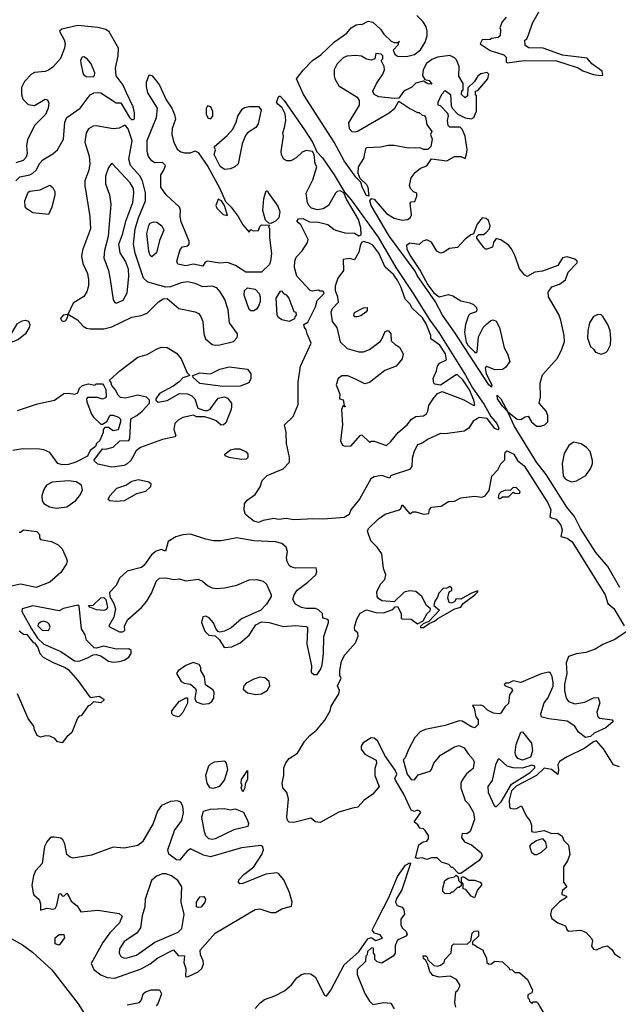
# Model space of a CAD drawing. Extents: x 2293830 to 2387798, y 66850 to 233222.
# Tile 93 of 192: x 2306559 to 2310436, y 197104 to 203479. Entities that reach past the tile are written whole.
import ezdxf

# ---------------------------------------------------------------- set-up
doc = ezdxf.new("R2010")
doc.units = 0

msp = doc.modelspace()

# ---------------------------------------------------------------- linework, layer by layer
at = {"layer": '0CON05XD'}
for points in [[(2310321.7, 203118.3), (2310335, 203120), (2310330, 203145), (2310263.6, 203193.6), (2310235, 203230), (2310075, 203248), (2309950, 203295), (2309857, 203297), (2309831.7, 203311.7), (2309830, 203345), (2309842.5, 203355), (2309855, 203380), (2309880, 203455), (2309930, 203545)], [(2309275, 201683.8), (2309335, 201698.8), (2309365, 201691.2), (2309415, 201657.5), (2309473.6, 201646.4), (2309497.5, 201635), (2309516.7, 201615), (2309520, 201595), (2309515, 201587.5), (2309476.4, 201573.6), (2309466.4, 201563.6), (2309446.7, 201505), (2309438.8, 201455), (2309451.4, 201391.4), (2309461.9, 201371.9), (2309505, 201327.5), (2309515, 201322.5), (2309521.7, 201328.3), (2309531.2, 201425), (2309561.2, 201485), (2309582.3, 201507.7), (2309609.3, 201530.7), (2309626.1, 201536.1), (2309645, 201527.5), (2309666.7, 201485), (2309696.2, 201355), (2309717.5, 201315), (2309732.5, 201265), (2309705, 201227.5), (2309686, 201214), (2309635, 201212), (2309585, 201233.3), (2309572.5, 201225), (2309580, 201185), (2309615.7, 201115), (2309615, 201100), (2309596.7, 201115), (2309375.7, 201455.7), (2309296.4, 201566.4), (2309250.9, 201650.9), (2309133, 201823), (2309120.5, 201850.5), (2308954.2, 202074.2), (2308836, 202275), (2308826.7, 202305), (2308838.3, 202321.7), (2308855, 202317.5), (2308935, 202223.3), (2308984.1, 202194.1), (2309035, 202180), (2309070, 202185), (2309087.5, 202195), (2309097.5, 202215), (2309088.3, 202291.7), (2309095, 202300), (2309118.3, 202301.7), (2309130, 202335), (2309130, 202355), (2309110, 202365), (2309090, 202385), (2309083.3, 202405), (2309093.3, 202455), (2309120.5, 202489.5), (2309155, 202516.7), (2309195, 202533.3), (2309225, 202576.7), (2309326.1, 202563.9), (2309375, 202593.3), (2309415, 202593.3), (2309445, 202580), (2309453, 202607), (2309457.5, 202635), (2309443.3, 202725), (2309425, 202770), (2309411.7, 202781.7), (2309345, 202782.5), (2309333.6, 202793.6), (2309330, 202825), (2309336.7, 202856.7), (2309331.7, 202871.7), (2309285, 202920), (2309270, 202925), (2309270, 202945), (2309293, 202997), (2309315, 203020), (2309350, 202995), (2309353, 202923), (2309360, 202905), (2309397, 202867), (2309445, 202842.5), (2309485, 202837.5), (2309500, 202845), (2309516.4, 202886.4), (2309517.5, 202985), (2309510, 202995), (2309510, 203015), (2309525, 203020), (2309590, 203095), (2309597.5, 203125), (2309587, 203137), (2309545, 203127.5), (2309527, 203113), (2309503, 203077), (2309461.7, 203038.3), (2309460, 202985), (2309443, 202973), (2309420, 202995), (2309423, 203017), (2309430, 203025), (2309430, 203065), (2309403, 203113), (2309406.1, 203176.1), (2309388.3, 203218.3), (2309375, 203232.5), (2309345, 203246.7), (2309265, 203236), (2309228.8, 203221.2), (2309193.3, 203195), (2309171.2, 203155), (2309168.3, 203118.3), (2309181.7, 203091.7), (2309210, 203085), (2309228.3, 203061.7), (2309203, 203063), (2309175, 203080), (2309125, 203066.7), (2309098, 203042), (2309047.5, 203015), (2309015, 202970), (2308985, 202967.5), (2308885, 202978.8), (2308854.1, 202994.1), (2308846.2, 203015), (2308868.8, 203065), (2308911.2, 203125), (2308921.2, 203155), (2308920, 203175), (2308900, 203215), (2308910, 203225), (2308910, 203245), (2308900, 203255), (2308865, 203260), (2308860, 203225), (2308835, 203217.5), (2308805, 203222.5), (2308771.7, 203241.7), (2308735, 203247.5), (2308677, 203243), (2308655, 203232.5), (2308615, 203192.5), (2308596.7, 203155), (2308596.7, 203115), (2308600, 203095), (2308625, 203050), (2308745, 202977.5), (2308757.5, 202955), (2308757.5, 202925), (2308688.3, 202811.7), (2308692.5, 202775), (2308710, 202755), (2308735, 202752.5), (2308751.7, 202758.3), (2308952.5, 202875), (2308987.5, 202905), (2309015, 202950), (2309085, 202903.3), (2309135, 202877.5), (2309147, 202877), (2309165, 202860), (2309178.3, 202858.3), (2309187, 202847), (2309195, 202800), (2309227.5, 202755), (2309220, 202735), (2309230, 202705), (2309221.7, 202658.3), (2309201.7, 202638.3), (2309175, 202637.5), (2309156.4, 202646.4), (2309125, 202650), (2309076.4, 202646.4), (2308985, 202663.3), (2308945, 202663.8), (2308895, 202653.8), (2308805, 202650), (2308798.3, 202641.7), (2308785, 202580), (2308751.2, 202525), (2308748.8, 202485), (2308762.5, 202452.5), (2308805, 202412.5), (2308813.3, 202395), (2308820, 202335), (2308805, 202340), (2308776.7, 202395), (2308767.5, 202427.5), (2308735, 202460), (2308660.6, 202565), (2308595.4, 202685.4), (2308396.9, 202995), (2308351.4, 203095), (2308395, 203151.2), (2308456, 203215), (2308509.1, 203250.9), (2308598.8, 203335), (2308677.7, 203392.3), (2308706.7, 203425), (2308737.5, 203445), (2308765, 203448.8), (2308775, 203446.7), (2308815, 203470), (2308845, 203462.5), (2308895, 203417.5), (2308916.7, 203385), (2308965, 203340), (2308985, 203330), (2309010, 203330), (2309018.3, 203338.3), (2309010, 203330), (2309010, 203315), (2308978.3, 203281.7), (2308987.5, 203255), (2309005, 203243.3), (2309065, 203240), (2309115, 203253.8), (2309155.7, 203284.3), (2309185, 203332.5), (2309198, 203375), (2309198.8, 203405), (2309191.7, 203431.7), (2309172.5, 203465), (2309130, 203505)], [(2309710, 203495), (2309682.5, 203465), (2309667.5, 203425), (2309672.5, 203415), (2309670, 203375), (2309657, 203363), (2309615, 203357.5), (2309605, 203350), (2309555, 203347.5), (2309541.7, 203321.7), (2309605, 203280), (2309695, 203250), (2309710, 203235), (2309710, 203205), (2309715, 203200), (2309825, 203213.3), (2310035, 203211.2), (2310175, 203166.7), (2310205, 203146.7), (2310275, 203123.3), (2310321.7, 203118.3)], [(2306533.7, 202436.3), (2306559.5, 202460.5), (2306625, 202474.3), (2306645, 202484), (2306666.2, 202505), (2306689.5, 202550.5), (2306708.6, 202571.4), (2306775, 202609.4), (2306805, 202636.9), (2306843.6, 202705), (2306851.5, 202815), (2306865.6, 202845), (2306951.4, 202905), (2307015, 202991.9), (2307040, 203005), (2307065, 203008.1), (2307085, 203004.3), (2307185, 202941.2), (2307215, 202940), (2307270, 202845), (2307283, 202833), (2307295, 202832.5), (2307302.5, 202837.5), (2307303.8, 202875), (2307293.8, 202915), (2307251.2, 203005), (2307230, 203055), (2307183.5, 203115), (2307180, 203165), (2307197.5, 203245), (2307200, 203295), (2307139.7, 203399.7), (2307116.7, 203415), (2307065, 203427.5), (2306935, 203440.6), (2306832, 203418), (2306817.5, 203405), (2306847.9, 203347.9), (2306854, 203325), (2306849.2, 203295), (2306823.2, 203226.8), (2306775, 203171.2), (2306745, 203151.2), (2306725, 203144), (2306655, 203137.5), (2306635, 203126.2), (2306590.9, 203079.1), (2306570.3, 203039.7), (2306570, 202995), (2306580, 202965), (2306615, 202930), (2306655, 202923.8), (2306725, 202963.3), (2306739.5, 202959.5), (2306747.7, 202937.7), (2306744, 202905), (2306726.2, 202865), (2306655, 202793.8), (2306609.7, 202700.3), (2306603.3, 202665), (2306608.3, 202611.7), (2306600.7, 202589.3), (2306582.3, 202567.7), (2306535, 202550.8)], [(2307035, 203109.2), (2307043, 203117), (2307045.6, 203135), (2307022.3, 203192.3), (2306996.2, 203226.2), (2306975, 203237.1), (2306963.6, 203236.4), (2306953.6, 203216.4), (2306954.4, 203195), (2306970.8, 203125), (2306989.7, 203109.7), (2307035, 203109.2)], [(2308023, 201843), (2307956.1, 201886.1), (2307905, 201906.7), (2307855, 201901.2), (2307773.9, 201916.1), (2307760.8, 201909.2), (2307745, 201883.8), (2307685, 201896.2), (2307635, 201884.3), (2307582.5, 201895), (2307577.5, 201915), (2307598.3, 201991.7), (2307613, 202007), (2307647.5, 202015), (2307656.7, 202025), (2307656.7, 202045), (2307605, 202170), (2307598.8, 202205), (2307601.2, 202245), (2307593.8, 202265), (2307508.8, 202345), (2307474, 202395), (2307473.8, 202475), (2307493.3, 202505), (2307502.5, 202535), (2307485, 202553.3), (2307435, 202551.2), (2307415, 202563.8), (2307393, 202593), (2307384.4, 202624.4), (2307384.6, 202695.4), (2307444.2, 202845), (2307452, 202905), (2307389.4, 203005), (2307380.6, 203045), (2307381.4, 203075), (2307398.3, 203121.7), (2307415, 203117.5), (2307439.7, 203089.7), (2307465, 203053.8), (2307508.8, 202958.8), (2307545, 202906.7), (2307561.2, 202865), (2307567.5, 202835), (2307546, 202775), (2307544, 202735), (2307557.5, 202685), (2307579.5, 202639.5), (2307602.3, 202622.3), (2307625.8, 202615.8), (2307665, 202615.8), (2307695, 202630), (2307715, 202618.8), (2307778.5, 202528.5), (2307855.5, 202385.5), (2307891.2, 202301.2), (2307928.8, 202265), (2307974, 202205), (2308005, 202150), (2308045, 202102.5), (2308055, 202120), (2308071.2, 202111.2), (2308106.1, 202113.9), (2308115, 202140), (2308125, 202150), (2308177.5, 202147.5), (2308170, 202135), (2308176.7, 202126.7), (2308176.4, 202066.4), (2308190, 201965), (2308183.3, 201915), (2308176.2, 201893.8), (2308125, 201843.3), (2308023, 201843)], [(2308105, 200223.8), (2308075, 200232.5), (2308021.2, 200275), (2308012.3, 200302.3), (2308014, 200345), (2308032.7, 200367.3), (2308085, 200403.8), (2308116, 200455), (2308130, 200495), (2308161.7, 200528.3), (2308265, 200571.2), (2308306.7, 200615), (2308306.7, 200645), (2308286, 200735), (2308284.4, 200805), (2308274.2, 200855), (2308330.5, 200909.5), (2308363.2, 200986.8), (2308361.7, 201131.7), (2308377.5, 201235), (2308446.7, 201385), (2308420, 201445), (2308415, 201470), (2308403.3, 201485), (2308400, 201505), (2308425, 201520), (2308475, 201620), (2308485, 201660), (2308530, 201705), (2308525, 201720), (2308505, 201720), (2308495, 201727.5), (2308455, 201720), (2308440, 201725), (2308355, 201817.5), (2308338.8, 201875), (2308340, 201915), (2308349.3, 201940.7), (2308388.3, 201981.7), (2308422.5, 202035), (2308426.7, 202055), (2308380, 202150), (2308353, 202173), (2308365, 202190), (2308391.7, 202191.7), (2308435, 202170), (2308495, 202167.5), (2308555, 202152.5), (2308595, 202120), (2308613, 202113), (2308665, 202098.8), (2308726.4, 202096.4), (2308755, 202080), (2308770, 202085), (2308768.3, 202131.7), (2308752.9, 202185), (2308675, 202317.5), (2308658.3, 202358.3), (2308635, 202370), (2308615, 202366.7), (2308604.1, 202355.9), (2308558.8, 202275), (2308525, 202253.3), (2308487, 202247), (2308449.3, 202259.3), (2308433.6, 202273.6), (2308423.6, 202293.6), (2308413.3, 202355), (2308457.7, 202442.3), (2308482.5, 202525), (2308473.3, 202545), (2308466.4, 202606.4), (2308456.1, 202626.1), (2308415, 202632.5), (2308389.3, 202620.7), (2308350, 202585), (2308315.8, 202564.2), (2308290, 202565), (2308270, 202575), (2308254.2, 202604.2), (2308252, 202625), (2308266.7, 202725), (2308263.3, 202745), (2308275, 202780), (2308282.5, 202825), (2308278.3, 202868.3), (2308258.8, 202908.8), (2308230.7, 202930.7), (2308222.5, 202945), (2308237, 202983), (2308245, 202983.3), (2308272.5, 202955), (2308403.8, 202765), (2308454.4, 202685), (2308483.9, 202623.9), (2308519.2, 202585), (2308595.8, 202475), (2308661.7, 202361.7), (2308705, 202313.3), (2308880, 202070), (2308996, 201875), (2309102.5, 201712.5), (2309214.3, 201534.3), (2309273.2, 201453.2), (2309446.4, 201176.4), (2309491.2, 201095), (2309567.6, 200987.6), (2309610, 200910), (2309648, 200865), (2309662, 200835), (2309655, 200824), (2309635, 200832.9), (2309585.8, 200895.8), (2309535, 200902.5), (2309495, 200880), (2309466.7, 200835), (2309437.5, 200815), (2309315, 200798), (2309285, 200800), (2309205, 200763.8), (2309165, 200736.2), (2309135, 200726.7), (2309113.8, 200685), (2309101.7, 200638.3), (2309098.8, 200585), (2309083.6, 200566.4), (2308977.5, 200532.5), (2308963.3, 200525), (2308955, 200510), (2308905, 200528), (2308855, 200518), (2308832.9, 200507.1), (2308758.8, 200375), (2308703.3, 200305), (2308692.5, 200275), (2308660, 200255), (2308525, 200244), (2308465, 200247.5), (2308335, 200241.2), (2308285, 200250), (2308235, 200243.3), (2308205, 200250), (2308135, 200236.7), (2308105, 200223.8)], [(2307795, 202837.5), (2307810, 202855), (2307810, 202885), (2307797.5, 202915), (2307775, 202920), (2307767, 202903), (2307767.5, 202865), (2307780.7, 202840.7), (2307795, 202837.5)], [(2307885, 202508), (2307858.3, 202528.3), (2307819.2, 202605), (2307827.1, 202635), (2307818, 202655), (2307902.2, 202727.8), (2307939.4, 202770.6), (2307960.8, 202815), (2307970.8, 202855), (2308000.3, 202899.7), (2308015, 202910), (2308045, 202916), (2308105.9, 202915.9), (2308123.3, 202895), (2308102.5, 202805), (2308089.3, 202780.7), (2308033.9, 202746.1), (2308021.7, 202728.3), (2308000, 202675), (2307973.3, 202545), (2307952.5, 202525), (2307925, 202514), (2307885, 202508)], [(2307825, 201370.8), (2307855, 201374.2), (2307943.3, 201395), (2307968.3, 201421.7), (2307970, 201435), (2307968.8, 201445), (2307918.9, 201515), (2307910.2, 201600.2), (2307887.1, 201667.1), (2307857.3, 201717.3), (2307835, 201741.8), (2307806.7, 201753.3), (2307745, 201748.1), (2307695, 201770), (2307645, 201780.6), (2307605, 201775.6), (2307535, 201750), (2307505, 201746), (2307388.3, 201778.3), (2307360, 201805), (2307306.6, 201966.6), (2307297.1, 202025), (2307306.8, 202125), (2307328.2, 202195), (2307373.8, 202305), (2307373, 202357), (2307355.5, 202435), (2307337.2, 202467.2), (2307277.3, 202535), (2307265.4, 202575), (2307286.7, 202695), (2307262.3, 202772.3), (2307245, 202792.5), (2307235, 202793.3), (2307203.5, 202776.5), (2307165, 202771.8), (2307055, 202791.4), (2307035, 202790), (2307005, 202771.2), (2306989.2, 202745), (2306981.4, 202685), (2307008.6, 202595), (2307014.4, 202545), (2307006.7, 202505), (2306980.6, 202435), (2306980.6, 202405), (2307014.2, 202205), (2307018.1, 202125), (2306965.9, 201985.9), (2306959.4, 201945), (2306969.1, 201899.1), (2306998.6, 201835), (2307005.7, 201795), (2307004, 201755), (2306993.9, 201716.1), (2306975, 201687.5), (2306905.8, 201644.2), (2306870, 201570), (2306840, 201565), (2306823.3, 201545), (2306830.7, 201530.7), (2306843.6, 201523.6), (2306858.3, 201531.7), (2306870, 201555), (2306870, 201570), (2306875, 201570), (2306933.3, 201535), (2306970, 201495), (2306992.3, 201482.3), (2307016.1, 201476.1), (2307105, 201477.5), (2307155, 201490), (2307285, 201553.1), (2307345.7, 201564.3), (2307385, 201578.8), (2307458.3, 201651.7), (2307488.3, 201671.7), (2307515, 201673.3), (2307588.8, 201608.8), (2307695, 201587.5), (2307716.4, 201576.4), (2307730.9, 201560.9), (2307745.7, 201525), (2307750.8, 201445), (2307762.7, 201412.7), (2307805, 201376), (2307825, 201370.8)], [(2307185, 201643.3), (2307228.3, 201661.7), (2307255, 201710), (2307266.7, 201815), (2307264.5, 201864.5), (2307244.3, 201915), (2307209.1, 201969.1), (2307200.8, 202025), (2307227.5, 202095), (2307246.5, 202175), (2307292.7, 202295), (2307298.8, 202355), (2307295.4, 202385), (2307275, 202421.4), (2307155, 202550), (2307135, 202522.5), (2307114.3, 202465), (2307114.3, 202415), (2307140, 202345), (2307150, 202285), (2307132, 202075), (2307107.5, 201985), (2307104.1, 201935.9), (2307134.2, 201855), (2307145.7, 201795.7), (2307163.8, 201665), (2307175, 201647.5), (2307185, 201643.3)], [(2306745, 202217.5), (2306645, 202228), (2306605, 202253.3), (2306595, 202267.5), (2306591.9, 202305), (2306615, 202362), (2306625, 202369.2), (2306692.5, 202377.5), (2306755, 202406.7), (2306773, 202393), (2306786.4, 202366.4), (2306786.2, 202345), (2306766.7, 202265), (2306745, 202217.5)], [(2308185, 202160), (2308171.7, 202161.7), (2308151.7, 202181.7), (2308134.1, 202244.1), (2308139.3, 202320.7), (2308155, 202370), (2308165, 202370), (2308170, 202355), (2308230.7, 202270.7), (2308243.3, 202235), (2308237.5, 202195), (2308216, 202174), (2308185, 202160)], [(2307905, 202210), (2307886.4, 202276.4), (2307866.4, 202306.4), (2307843.9, 202316.1), (2307828.8, 202275), (2307835, 202257.5), (2307876.4, 202216.4), (2307905, 202210)], [(2307415, 201943.3), (2307405, 201952.5), (2307395, 201980), (2307383.3, 202095), (2307395, 202146.2), (2307405, 202162), (2307425, 202170.8), (2307446.8, 202166.8), (2307480, 202145), (2307492, 202115), (2307465, 202050), (2307445, 201970), (2307415, 201943.3)], [(2310445, 199802.5), (2310368.3, 199938.3), (2310289.3, 200029.3), (2310191.4, 200185), (2310152.3, 200262.3), (2310102.4, 200322.4), (2309968, 200535), (2309906, 200615), (2309761.7, 200848.3), (2309720, 200940), (2309685, 200977.5), (2309654.3, 201024.3), (2309651.7, 201048.3), (2309675.8, 201025), (2309720, 200940), (2309781.7, 200891.7), (2309805, 200891.2), (2309832.3, 200907.7), (2309851.7, 200911.7), (2309872.5, 200875), (2309905, 200847.5), (2309933, 200847), (2309960, 200855), (2309980, 200875), (2309978.8, 200915), (2309968.8, 200945), (2309922.5, 200995), (2309932, 201035), (2309930, 201125), (2309945, 201178.8), (2310042.1, 201287.9), (2310070.8, 201345), (2310086.2, 201395), (2310084, 201435), (2310062.9, 201532.9), (2310050, 201570), (2309983.8, 201685), (2309982, 201715), (2310005, 201750), (2310055, 201766.2), (2310093.3, 201795), (2310110, 201845), (2310170, 201905), (2310170, 201915), (2310155, 201927.5), (2310105, 201943.3), (2310075, 201936.7), (2310043.6, 201886.4), (2309945, 201850), (2309895, 201843.8), (2309845, 201816.7), (2309830, 201825), (2309796.2, 201865), (2309767.3, 201947.3), (2309743.3, 201995), (2309727.7, 202017.7), (2309710.5, 202030.5), (2309675, 202053.3), (2309645, 202062.5), (2309627.5, 202035), (2309620, 202005), (2309585, 201992.5), (2309575, 201992.5), (2309562.5, 202005), (2309520, 202065), (2309520, 202075), (2309533, 202087), (2309561.7, 202088.3), (2309579.3, 202100.7), (2309602.5, 202125), (2309606.2, 202145), (2309595, 202177.5), (2309580.7, 202190.7), (2309555, 202196.7), (2309522.5, 202155), (2309498.3, 202091.7), (2309480, 202085), (2309445, 202057.5), (2309395, 202003.3), (2309342.7, 201997.3), (2309305, 201972.5), (2309285, 201966.7), (2309260.5, 201980.5), (2309225, 202037.5), (2309195, 202052.5), (2309170, 202045), (2309147, 202023), (2309085, 202032.5), (2309063.9, 202016.1), (2309066.2, 201995), (2309086, 201955), (2309155, 201851.2), (2309202.9, 201762.9), (2309240.7, 201710.7), (2309275, 201683.8)], [(2308667, 200717), (2308705, 200720), (2308765, 200786.7), (2308775, 200790), (2308825, 200742.5), (2308835, 200750), (2308855, 200750), (2308935, 200722.5), (2308963, 200747), (2309010, 200805), (2309067.5, 200855), (2309097, 200893), (2309125, 200910), (2309175, 200913.3), (2309193, 200927), (2309202.5, 200945), (2309208.3, 200981.7), (2309235.9, 201024.1), (2309265, 201057.5), (2309295, 201072.5), (2309435, 201018), (2309495, 200982.5), (2309507.5, 200982.5), (2309500.8, 201015), (2309471.5, 201081.5), (2309428, 201148), (2309395, 201178.8), (2309385, 201178.8), (2309285, 201112.5), (2309248.3, 201118.3), (2309240, 201125), (2309236.7, 201155), (2309258.8, 201205), (2309264.1, 201235.9), (2309277.5, 201255), (2309323.3, 201276.7), (2309317.1, 201315), (2309280.7, 201370.7), (2309221.7, 201411.7), (2309222.5, 201435), (2309190.5, 201510.5), (2309167.3, 201547.3), (2309101.7, 201611.7), (2309085, 201640), (2309055, 201670), (2309030.6, 201745), (2309007.8, 201787.8), (2308979.6, 201829.6), (2308925.9, 201875.9), (2308885, 201966), (2308845, 202018), (2308821.7, 202031.7), (2308785, 202042.5), (2308773.6, 202036.4), (2308763.3, 202015), (2308755.9, 201974.1), (2308727, 201923), (2308695, 201932.5), (2308653, 201927), (2308656.7, 201855), (2308620, 201805), (2308603, 201753), (2308602.5, 201725), (2308616.7, 201685), (2308621.7, 201648.3), (2308583.6, 201606.4), (2308573.3, 201585), (2308582.5, 201525), (2308613.3, 201485), (2308635, 201392.5), (2308680.5, 201350.5), (2308755, 201328.8), (2308785, 201328.8), (2308825, 201343.3), (2308892.5, 201395), (2308902.5, 201405), (2308925, 201460), (2308945, 201466.7), (2308962.5, 201445), (2308965, 201400), (2308990, 201375), (2309019.3, 201359.3), (2309042.5, 201315), (2309035, 201282.5), (2308997.5, 201235), (2308923, 201207), (2308825, 201130), (2308795, 201121.2), (2308739.2, 201149.2), (2308685, 201173.3), (2308645, 201172.5), (2308622.5, 201155), (2308608.8, 201115), (2308632.5, 201055), (2308630, 201025), (2308655, 201017.5), (2308660, 200980), (2308670, 200975), (2308663, 200973), (2308655, 200980), (2308643.8, 200955), (2308650, 200855), (2308636.7, 200755), (2308642.5, 200735), (2308651.7, 200721.7), (2308667, 200717)], [(2308055, 201593.3), (2308045, 201603.3), (2308012.9, 201695), (2308014.2, 201725.8), (2308035, 201743.3), (2308085, 201733.3), (2308110, 201705), (2308116.7, 201685), (2308116.2, 201655), (2308105.9, 201624.1), (2308092.5, 201605), (2308075, 201593.8), (2308055, 201593.3)], [(2308305, 201523.8), (2308257.5, 201535), (2308235, 201550), (2308226.2, 201565), (2308220, 201675), (2308248.3, 201721.7), (2308255, 201722.5), (2308267.5, 201705), (2308285, 201696.7), (2308301.2, 201675), (2308335, 201590), (2308347.5, 201585), (2308350, 201565), (2308340, 201555), (2308338.3, 201541.7), (2308305, 201523.8)], [(2308745, 201553.8), (2308730, 201555), (2308723, 201563), (2308727, 201583), (2308785, 201612.5), (2308810, 201615), (2308810, 201595), (2308800, 201585), (2308768.3, 201561.7), (2308745, 201553.8)], [(2310325, 201313.3), (2310355, 201323.3), (2310366.1, 201333.9), (2310386.1, 201373.9), (2310386.2, 201415), (2310382, 201465), (2310368.8, 201505), (2310335, 201557.5), (2310325, 201567.5), (2310305, 201570), (2310275, 201557.5), (2310250, 201515), (2310238.8, 201465), (2310236.4, 201416.4), (2310255, 201363.3), (2310275.9, 201345.9), (2310287, 201327), (2310325, 201313.3)], [(2306483.6, 201393.6), (2306472.5, 201405), (2306497.3, 201432.7), (2306545, 201511.2), (2306575, 201530), (2306595, 201533.8), (2306617.3, 201527.3), (2306626, 201505), (2306621.2, 201485), (2306596.2, 201445), (2306552.3, 201407.7), (2306515, 201393.8), (2306483.6, 201393.6)], [(2307155, 200582), (2307065, 200601.2), (2307040, 200625), (2307095, 200700), (2307115, 200697.5), (2307165, 200710), (2307208.3, 200751.7), (2307266.7, 200753.3), (2307272.5, 200765), (2307280, 200895), (2307317.5, 200915), (2307352.5, 200945), (2307400, 200995), (2307400, 201015), (2307380, 201035), (2307325, 201046.7), (2307245, 201027.5), (2307213, 201033), (2307197, 201047), (2307177.5, 201085), (2307155, 201110), (2307150, 201135), (2307140, 201145), (2307206.7, 201205), (2307325, 201293.8), (2307385, 201310), (2307445, 201346.2), (2307475, 201357.5), (2307515, 201356.7), (2307575, 201318.8), (2307605, 201283.3), (2307643, 201193), (2307660, 201175), (2307615, 201160), (2307592.5, 201135), (2307553.6, 201106.4), (2307465, 201057.5), (2307440, 201025), (2307440, 201015), (2307455, 201002.5), (2307515, 201013.3), (2307595, 201057.5), (2307645, 201056.7), (2307673.6, 201043.6), (2307692.5, 201025), (2307713.6, 200963.6), (2307755, 200947.5), (2307775, 200947.5), (2307793, 200957), (2307845, 201027.5), (2307885, 201036.7), (2307905, 201027.5), (2307930, 200995), (2307931.2, 200975), (2307928.8, 200955), (2307895, 200867.5), (2307880, 200855), (2307865, 200853.8), (2307830.7, 200880.7), (2307795, 200897.5), (2307755, 200907.5), (2307705, 200907.5), (2307685, 200917.5), (2307615, 200903.3), (2307585, 200886.7), (2307563.3, 200865), (2307557.5, 200825), (2307570, 200785), (2307563, 200777), (2307485, 200761.2), (2307341.2, 200708.8), (2307313.6, 200686.4), (2307280, 200625), (2307255, 200602.5), (2307235, 200592), (2307175, 200584), (2307155, 200582)], [(2307875, 201103.3), (2307725, 201122.5), (2307681.7, 201161.7), (2307680, 201175), (2307725, 201192.5), (2307795, 201186.7), (2307855, 201216), (2307915, 201231.2), (2308035, 201216.7), (2308056.7, 201185), (2308056.7, 201155), (2308043, 201127), (2307986.4, 201106.4), (2307875, 201103.3)], [(2306545, 200948), (2306675, 200992), (2306783.9, 201016.1), (2306845, 201058.8), (2306875, 201061.2), (2306916.4, 201053.6), (2306936.4, 201063.6), (2306946.4, 201093.6), (2306965, 201110), (2307005, 201120), (2307045, 201112.5), (2307055, 201120), (2307095, 201120), (2307105, 201110), (2307117.5, 201085), (2307120, 201035), (2307115, 201030), (2307095, 201022.5), (2307063, 201033), (2306998.3, 201031.7), (2306992.5, 201025), (2306993.3, 201005), (2307024.3, 200924.3), (2307036.7, 200905), (2307085, 200860), (2307095, 200860), (2307123, 200877), (2307145, 200917.5), (2307165, 200917.5), (2307200, 200905), (2307211.7, 200891.7), (2307212.5, 200875), (2307196.4, 200823.6), (2307165, 200817.5), (2307135, 200837.5), (2307111.7, 200838.3), (2307100, 200825), (2307100, 200805), (2307077.5, 200755), (2307057.5, 200735), (2307050, 200715), (2307015, 200690), (2306998.3, 200651.7), (2306922.5, 200615), (2306875, 200599.4), (2306835, 200596.7), (2306805.5, 200605.5), (2306755, 200675.8), (2306715, 200694.4), (2306688.5, 200698.5), (2306579.1, 200700.9), (2306515, 200688.6)], [(2310135, 200487.5), (2310165, 200493.3), (2310225, 200526.7), (2310258, 200575), (2310268.8, 200605), (2310268.8, 200625), (2310253.6, 200683.6), (2310229.5, 200709.5), (2310195, 200733.3), (2310145, 200743.3), (2310115, 200722.5), (2310085, 200670), (2310072, 200605), (2310077.5, 200525), (2310092.5, 200505), (2310110, 200495), (2310135, 200487.5)], [(2307995, 200631.2), (2307915, 200643.3), (2307890, 200655), (2307887.5, 200665), (2307925, 200693.3), (2307949.3, 200700.7), (2307985, 200700), (2308025, 200680), (2308036.7, 200665), (2308036.7, 200645), (2308025, 200633.8), (2307995, 200631.2)], [(2309415, 197950), (2309401.7, 197951.7), (2309365, 197990), (2309355, 197990), (2309338.3, 198008.3), (2309290, 198025), (2309261.7, 198051.7), (2309225, 198053.3), (2309195, 198042.5), (2309165, 198052.5), (2309135, 198047.5), (2309121.7, 198051.7), (2309143.3, 198136.7), (2309173, 198157), (2309195, 198160), (2309206.7, 198175), (2309206.4, 198196.4), (2309185, 198230), (2309175, 198240), (2309150, 198245), (2309136.4, 198266.4), (2309113.3, 198285), (2309157.5, 198345), (2309150, 198355), (2309135, 198360), (2309115, 198352.5), (2309095, 198360), (2309045.8, 198465), (2308992, 198555), (2308988, 198565), (2309000.8, 198595), (2308990.3, 198620.3), (2308924.3, 198714.3), (2308877.4, 198807.4), (2308855, 198826.2), (2308835, 198828.8), (2308782.9, 198797.1), (2308770, 198775), (2308770, 198755), (2308794.2, 198724.2), (2308867.5, 198685), (2308870, 198665), (2308858.3, 198631.7), (2308859.4, 198585), (2308886.2, 198515), (2308845.4, 198464.6), (2308789.2, 198425), (2308749.3, 198380.7), (2308715, 198373.3), (2308625, 198347.8), (2308505, 198282.1), (2308475, 198284.4), (2308445, 198310), (2308335, 198281.2), (2308305, 198283.8), (2308294.1, 198294.1), (2308290, 198315), (2308300.8, 198435), (2308290, 198475), (2308263.3, 198505), (2308258.8, 198535), (2308268.8, 198585), (2308270, 198635), (2308281.7, 198668.3), (2308303.6, 198696.4), (2308359.3, 198730.7), (2308403.6, 198806.4), (2308437.5, 198845), (2308481.7, 198878.3), (2308535, 198943.3), (2308568.8, 199005), (2308576.7, 199035), (2308626.7, 199115), (2308630, 199135), (2308617.5, 199165), (2308640, 199215), (2308631.7, 199231.7), (2308632, 199265), (2308644.2, 199325.8), (2308663.9, 199366.1), (2308733.3, 199445), (2308751.7, 199488.3), (2308748.3, 199508.3), (2308730, 199525), (2308727.5, 199545), (2308742.9, 199597.1), (2308763, 199637), (2308805, 199657.5), (2308865, 199640), (2308915, 199637.5), (2308975, 199660), (2308991.7, 199678.3), (2309005, 199680), (2309030, 199635), (2309030, 199605), (2309035, 199600), (2309095, 199597.5), (2309135, 199567.5), (2309173, 199587), (2309197.5, 199635), (2309218.3, 199651.7), (2309220, 199665), (2309192.5, 199685), (2309163.3, 199745), (2309125, 199776.2), (2309085, 199781.2), (2309048.3, 199771.7), (2308985, 199710), (2308905, 199716.7), (2308881.7, 199731.7), (2308873.8, 199745), (2308872, 199775), (2308896, 199825), (2308923.8, 199855), (2308930, 199885), (2308915.8, 199925), (2308905, 200020), (2308875, 200063.8), (2308832.9, 200105), (2308812.3, 200167.7), (2308818.8, 200185), (2308882.1, 200247.9), (2308925, 200278), (2309017.5, 200305), (2309027.5, 200315), (2309035, 200337.5), (2309085, 200280), (2309105, 200292.5), (2309125, 200293.3), (2309175, 200276.7), (2309209.3, 200280.7), (2309213, 200307), (2309226.4, 200323.6), (2309289.3, 200329.3), (2309335, 200360), (2309375, 200362.5), (2309415, 200383.3), (2309505, 200393.3), (2309555, 200387.5), (2309573.6, 200396.4), (2309600, 200430), (2309616.4, 200523.6), (2309656.2, 200563.8), (2309675, 200602.5), (2309701.7, 200628.3), (2309700, 200665), (2309705, 200680), (2309715, 200687.5), (2309760, 200665), (2309782.5, 200625), (2309825, 200590), (2309979.6, 200349.6), (2309999.2, 200305), (2309993, 200263), (2310003, 200253), (2310034.1, 200244.1), (2310062.5, 200205), (2310071.2, 200175), (2310063, 200133), (2310105, 200122), (2310137.7, 200097.7), (2310350.8, 199755), (2310368, 199698), (2310406.4, 199666.4), (2310474.2, 199555)], [(2306795, 200315.8), (2306865, 200324), (2306922, 200365), (2306952.5, 200405), (2306965.8, 200435), (2306960, 200465), (2306925, 200487.1), (2306875, 200493.1), (2306770, 200485), (2306733.3, 200465), (2306715, 200437.5), (2306702, 200395), (2306704.3, 200364.3), (2306715.8, 200345.8), (2306752.5, 200325), (2306795, 200315.8)], [(2307185, 200358.8), (2307143.6, 200363.6), (2307132.5, 200372.5), (2307143.3, 200395), (2307187.5, 200445), (2307245.9, 200464.1), (2307285, 200490), (2307329.3, 200500.7), (2307395, 200486.2), (2307407.5, 200475), (2307406.7, 200455), (2307375, 200423.8), (2307315, 200408.8), (2307235, 200364.2), (2307185, 200358.8)], [(2309665, 200377.5), (2309675, 200380), (2309685, 200390), (2309725, 200390), (2309755, 200420), (2309765, 200412.5), (2309795, 200410), (2309800, 200425), (2309775, 200450), (2309753.3, 200446.7), (2309735, 200430), (2309705, 200432.5), (2309675, 200420), (2309663, 200407), (2309657.5, 200385), (2309665, 200377.5)], [(2306555, 200160), (2306565, 200160), (2306585, 200176.7), (2306670, 200165), (2306687.5, 200145), (2306687.5, 200125), (2306695, 200112.5), (2306765, 200101.2), (2306808.8, 200078.8), (2306835, 200052.5), (2306861.2, 199995), (2306866.2, 199975), (2306862, 199955), (2306825, 199900), (2306755, 199838), (2306665, 199803.1), (2306565, 199823.1), (2306485, 199807.5)], [(2308485, 199240), (2308507.9, 199272.1), (2308517.6, 199302.4), (2308526.7, 199375), (2308529.4, 199485), (2308559.2, 199575), (2308558.8, 199588.8), (2308555, 199596.2), (2308523.3, 199603.3), (2308520, 199635), (2308495, 199658), (2308475, 199665.7), (2308415, 199665.7), (2308385, 199672.5), (2308346.2, 199695), (2308328.8, 199725), (2308336.2, 199755), (2308356.2, 199785), (2308425, 199836.2), (2308476.2, 199885), (2308483.3, 199905), (2308479.3, 199929.3), (2308345, 199928), (2308316, 199936), (2308304, 199944), (2308291.4, 199971.4), (2308287.5, 199995), (2308294.3, 200035), (2308284.4, 200064.4), (2308256.3, 200086.3), (2308215, 200097.8), (2308075, 200104.4), (2307965, 200123.3), (2307865, 200105.5), (2307815, 200105.5), (2307765, 200114.4), (2307665, 200148.6), (2307615, 200144.4), (2307570.5, 200129.5), (2307520, 200100), (2307502.5, 200037.5), (2307475, 200047.5), (2307442.2, 200037.8), (2307412.5, 200015), (2307365, 199946.7), (2307347.9, 199932.1), (2307255, 199907.5), (2307206.6, 199863.4), (2307183.5, 199815), (2307139.8, 199770.2), (2307143.9, 199745), (2307169.8, 199699.8), (2307179, 199665), (2307169.8, 199610.2), (2307137.1, 199555), (2307145.6, 199545), (2307205, 199514.7), (2307225, 199514.7), (2307240, 199525), (2307238.1, 199555), (2307259.4, 199595), (2307347.6, 199672.4), (2307383.3, 199715), (2307412.2, 199765), (2307444.3, 199845.7), (2307465, 199864), (2307505.7, 199865.7), (2307556.4, 199853.6), (2307595, 199858.8), (2307635, 199845.8), (2307715, 199855.7), (2307743.2, 199843.2), (2307775, 199816), (2307805, 199800.8), (2307835, 199795.8), (2307885, 199801.4), (2307965, 199818.6), (2308045, 199852.5), (2308095, 199854), (2308135, 199843.3), (2308157.5, 199825), (2308187.5, 199755), (2308187.5, 199745), (2308157.5, 199695), (2308120, 199655), (2307995, 199600), (2307927.9, 199542.1), (2307885, 199518.8), (2307855, 199512.5), (2307845, 199517.5), (2307831.7, 199531.7), (2307814.1, 199574.1), (2307787, 199607), (2307765, 199618), (2307745, 199613.3), (2307735.6, 199575), (2307759.1, 199519.1), (2307785, 199494), (2307825, 199490), (2307853, 199463), (2307883, 199413), (2307932.3, 199417.7), (2307986.7, 199445), (2308045, 199494), (2308088.3, 199561.7), (2308125, 199580), (2308175, 199576.2), (2308265, 199550.8), (2308345, 199556.9), (2308415, 199550), (2308422.5, 199545), (2308423.6, 199533.6), (2308419.2, 199435), (2308448.8, 199295), (2308446.7, 199255), (2308465, 199240), (2308485, 199240)], [(2309155, 199542.5), (2309175, 199543.3), (2309210, 199570), (2309245, 199583.8), (2309267.3, 199602.7), (2309376.2, 199665), (2309415, 199676.2), (2309430.2, 199699.8), (2309505.8, 199755), (2309526.2, 199775), (2309525, 199780), (2309485, 199765.6), (2309415, 199726.7), (2309385, 199730), (2309375, 199708.8), (2309351.2, 199701.2), (2309340, 199705), (2309332.5, 199735), (2309337.5, 199765), (2309343.3, 199776.7), (2309357.5, 199782.5), (2309357.7, 199797.7), (2309345, 199810), (2309325, 199797.5), (2309302.5, 199795), (2309272.5, 199765), (2309265, 199740), (2309247.5, 199715), (2309240, 199685), (2309277.5, 199655), (2309208.3, 199581.7), (2309171.7, 199568.3), (2309151.7, 199548.3), (2309155, 199542.5)], [(2307105, 199654), (2307057.3, 199657.3), (2307012.5, 199675), (2307004.3, 199685), (2307035, 199687.8), (2307085, 199734.6), (2307105, 199738.8), (2307117.2, 199725), (2307127.5, 199675), (2307120.5, 199659.5), (2307105, 199654)], [(2307165, 199320), (2307205, 199323.5), (2307235, 199331.4), (2307265, 199352), (2307281.9, 199375), (2307281.9, 199395), (2307265, 199405.7), (2307185, 199403.4), (2307105, 199423.6), (2307055, 199408.9), (2307041.6, 199411.6), (2306992.5, 199462.5), (2306982.6, 199495), (2306959.8, 199535), (2306945, 199682.5), (2306935, 199689.2), (2306843.7, 199666.3), (2306815, 199651.9), (2306645, 199684.4), (2306576.2, 199665), (2306572.6, 199647.4), (2306635.1, 199535), (2306675.5, 199475), (2306715, 199434.7), (2306825, 199388.5), (2306915, 199326.7), (2306945, 199326.5), (2306997.7, 199347.7), (2307035, 199365.6), (2307055, 199368.5), (2307085, 199359.1), (2307135, 199325.5), (2307165, 199320)], [(2306555, 199522.5), (2306585, 199500), (2306605, 199497.5), (2306647.3, 199447.3), (2306655.6, 199445), (2306676, 199415), (2306690, 199375), (2306711.7, 199351.7), (2306776.4, 199316.4), (2306853.3, 199285), (2306875, 199269.4), (2306935, 199200), (2307015, 199090), (2307075, 199098), (2307105, 199080), (2307105, 199072.5), (2307085, 199056.7), (2307038.3, 199061.7), (2307015, 199040), (2307003.3, 199036.7), (2306958.3, 198971.7), (2306945, 198970), (2306933, 198957), (2306896.1, 198863.9), (2306864.1, 198835.9), (2306835, 198797.5)], [(2306745, 199523.8), (2306756, 199545), (2306751.2, 199565), (2306740, 199575), (2306713.6, 199583.6), (2306693, 199577), (2306680, 199565), (2306676.7, 199555), (2306705, 199526.2), (2306745, 199523.8)], [(2310487.5, 199515), (2310413.6, 199466.4), (2310336.1, 199433.9), (2310285.9, 199404.1), (2310225, 199381.2), (2310165, 199373.3), (2310113.3, 199356.7), (2310097.5, 199315), (2310103.3, 199245), (2310086.7, 199175), (2310086.7, 199135), (2310097, 199087), (2310113.6, 199063.6), (2310155, 199050), (2310219.3, 199060.7), (2310275, 199087.5), (2310305, 199090), (2310316.7, 199055), (2310297.5, 198995), (2310302.5, 198965), (2310317, 198957), (2310395, 198946.7), (2310403.3, 198935), (2310354, 198895), (2310280.3, 198859.7), (2310255, 198837.5), (2310222.3, 198832.3), (2310177.5, 198865), (2310153.9, 198903.9), (2310105, 198936.2), (2309985, 198953.3), (2309943, 198963), (2309935, 198970), (2309933.3, 198985), (2309956.2, 199055), (2309980, 199085), (2309996, 199125), (2310013.6, 199163.6), (2310014.2, 199185), (2310007.3, 199227.3), (2309997.1, 199247.1), (2309985, 199254), (2309935.4, 199244.6), (2309805, 199187.5), (2309755, 199197.5), (2309725, 199182.5), (2309705, 199182.5), (2309697.5, 199175), (2309703.3, 199165), (2309745, 199150), (2309750, 199135), (2309731.5, 199108.5), (2309725, 199052.5), (2309700.9, 199029.1), (2309675, 198988.8), (2309665, 198983.8), (2309628.3, 198988.3), (2309589.3, 199009.3), (2309563.6, 199033.6), (2309545, 199040), (2309491.7, 199038.3), (2309501.7, 199021.7), (2309512.5, 198965), (2309527.5, 198945), (2309527.5, 198915), (2309507, 198893), (2309485, 198900), (2309425, 198936.7), (2309405, 198940), (2309315, 198910), (2309185.8, 198884.2), (2309151.7, 198868.3), (2309118.8, 198831.2), (2309076, 198754), (2309055, 198700), (2309043, 198687), (2309068, 198595), (2309095, 198558.8), (2309115, 198557.5), (2309139.3, 198590.7), (2309216.4, 198613.6), (2309226.7, 198625), (2309241.2, 198665), (2309283.7, 198716.3), (2309375, 198771.2), (2309405, 198780), (2309437.5, 198765), (2309462.5, 198725), (2309495, 198690), (2309501.7, 198671.7), (2309495, 198630), (2309453.6, 198596.4), (2309423.8, 198555), (2309416.7, 198535), (2309416.7, 198505), (2309443.9, 198423.9), (2309465, 198402.5), (2309498, 198345), (2309505, 198300), (2309476.3, 198223.7), (2309455, 198208.8), (2309425, 198210), (2309420, 198185), (2309440, 198155), (2309485.8, 198135.8), (2309546.7, 198085), (2309553.8, 198065), (2309534.3, 198035.7), (2309415, 197950)], [(2307745, 199046.2), (2307785, 199051.2), (2307803.3, 199065), (2307816.2, 199085), (2307819.2, 199125), (2307810.3, 199140.3), (2307763, 199173), (2307757.1, 199225), (2307733.3, 199265), (2307732.5, 199285), (2307721.2, 199305), (2307683, 199317), (2307635, 199297.5), (2307585, 199264), (2307573.8, 199245), (2307605.6, 199195), (2307623.3, 199183.3), (2307665, 199176.7), (2307698.8, 199148.8), (2307702.5, 199135), (2307693.2, 199083.2), (2307701.3, 199061.3), (2307745, 199046.2)], [(2308089.5, 199109.5), (2308125, 199114.3), (2308162, 199135), (2308180, 199165), (2308174, 199195), (2308147.6, 199217.6), (2308115, 199221.4), (2308075, 199210), (2308025, 199183.3), (2308010, 199165), (2308006.7, 199145), (2308035, 199121.2), (2308089.5, 199109.5)], [(2306835, 198797.5), (2306805, 198802.5), (2306785.8, 198825.8), (2306755, 198840), (2306728.3, 198841.7), (2306695, 198832.5), (2306672.5, 198845), (2306655, 198880), (2306650, 198905), (2306614.3, 198955), (2306545.4, 199115)], [(2307585, 198965.7), (2307554.6, 198974.6), (2307545.2, 198985.2), (2307544.9, 199005.1), (2307592.7, 199065), (2307635, 199088.9), (2307645, 199087.5), (2307645, 199054.4), (2307616, 198994), (2307595, 198968.8), (2307585, 198965.7)], [(2309815, 198684.6), (2309784.3, 198695), (2309771.1, 198715), (2309767.8, 198735), (2309775, 198786.7), (2309804.3, 198865), (2309815, 198868.6), (2309873.8, 198795), (2309880, 198745), (2309868, 198705), (2309815, 198684.6)], [(2310442.5, 198642.5), (2310404.4, 198655), (2310338.9, 198758.9), (2310295, 198810.4), (2310275, 198803.7), (2310217.9, 198762.1), (2310104, 198706), (2310055.5, 198675), (2310044.3, 198655), (2310048.7, 198621.3), (2310045, 198592.5), (2310003.6, 198623.6), (2309955, 198632.2), (2309905, 198585.4), (2309773.6, 198516.4), (2309743.6, 198486.4), (2309728.8, 198425), (2309730.8, 198385), (2309735, 198374), (2309755, 198369.2), (2309777.3, 198372.7), (2309808.3, 198388.3), (2309840, 198325), (2309865, 198290), (2309873, 198263), (2309873.9, 198223.9), (2309895, 198217.5), (2309955, 198229.6), (2310005, 198210.8), (2310045, 198212.5), (2310073, 198193), (2310083.3, 198165), (2310113.3, 198135), (2310122.5, 198075), (2310106.1, 198033.9), (2310080, 197995), (2310080, 197895), (2310102.5, 197865), (2310075, 197840), (2310070, 197825), (2310070, 197815), (2310100, 197805), (2310100, 197795), (2310055, 197766.7), (2310002.5, 197715), (2309997.5, 197685), (2310005, 197660), (2310045, 197632.5), (2310093, 197613), (2310103.9, 197583.9), (2310115, 197576.7), (2310193.6, 197583.6), (2310228.3, 197568.3), (2310265, 197527.5), (2310268.1, 197515), (2310261.4, 197481.4), (2310275, 197461.5), (2310295, 197456.9), (2310335, 197476), (2310365, 197482.5), (2310395, 197457.5), (2310410.7, 197430.7), (2310450, 197405)], [(2309645, 198382.5), (2309676.2, 198415), (2309745, 198529.4), (2309865.3, 198604.7), (2309895.4, 198634.6), (2309894.2, 198645), (2309875, 198652.1), (2309815, 198633.3), (2309754.2, 198634.2), (2309715.3, 198645.3), (2309665, 198692.5), (2309655, 198687.5), (2309640.8, 198655), (2309617.9, 198552.1), (2309590.6, 198515), (2309593.3, 198475), (2309631.7, 198391.7), (2309645, 198382.5)], [(2307815, 198502.5), (2307855, 198515.8), (2307885.6, 198555), (2307906.7, 198625), (2307899.2, 198665), (2307887.8, 198677.8), (2307818.7, 198671.3), (2307795, 198659.2), (2307782.9, 198645), (2307762.9, 198585), (2307770.8, 198535), (2307787.7, 198507.7), (2307815, 198502.5)], [(2308005, 198480), (2307993.8, 198505), (2308000, 198525), (2307993.8, 198535), (2307995, 198560), (2308035, 198617.5), (2308035, 198560), (2308018.3, 198531.7), (2308016.7, 198505), (2308005, 198480)], [(2307175, 197272.9), (2307345, 197333.5), (2307404.6, 197365.4), (2307454, 197406), (2307555, 197456.2), (2307585, 197420), (2307627, 197417), (2307622.5, 197375), (2307635.8, 197335), (2307634, 197284), (2307645, 197282), (2307715.8, 197314.2), (2307738, 197335), (2307750, 197365), (2307748.1, 197385), (2307729.6, 197425), (2307728.9, 197455), (2307824.2, 197565), (2308085, 197716.9), (2308115, 197722), (2308185, 197698.8), (2308215, 197698.8), (2308256.8, 197723.2), (2308320, 197740), (2308323.1, 197765), (2308307.5, 197827.5), (2308269.7, 197909.7), (2308235, 197951.9), (2308225, 197955.6), (2308153.8, 197946.2), (2308005, 197886), (2307985, 197883.8), (2307976.7, 197895), (2307979.3, 197910.7), (2308010, 197945), (2308076.4, 197993.6), (2308128, 198075), (2308138.8, 198105), (2308133.6, 198123.6), (2308121.2, 198131.2), (2307995, 198117.8), (2307795, 198059.4), (2307748.9, 198068.9), (2307665, 198110), (2307643.3, 198095), (2307595, 198036.7), (2307575, 198038.8), (2307525.7, 198075.7), (2307518.6, 198105), (2307560.9, 198229.1), (2307610, 198295), (2307620.6, 198345), (2307615.7, 198385), (2307602.1, 198412.1), (2307581.7, 198421.7), (2307535, 198417.1), (2307478.5, 198391.5), (2307450.8, 198355), (2307422.9, 198275), (2307355, 198156.7), (2307325, 198132), (2307235, 198115.6), (2307165, 198120.5), (2307025, 198070), (2306905, 198050.6), (2306885.6, 198055.6), (2306864, 198075), (2306852.3, 198142.3), (2306839.5, 198169.5), (2306825, 198178.8), (2306783.6, 198186.4), (2306765, 198186.7), (2306755, 198180), (2306735, 198156.7), (2306720.6, 198125), (2306705.7, 198015), (2306662.5, 197967.5), (2306649.4, 197935), (2306638.8, 197875), (2306645.8, 197825), (2306651.9, 197811.9), (2306685, 197782.9), (2306693.4, 197755), (2306695, 197713.1), (2306734.1, 197725.9), (2306775, 197720.5), (2306789.1, 197725), (2306799.6, 197745), (2306815, 197820), (2306825, 197821.2), (2306835, 197806.2), (2306845, 197804), (2306865, 197824), (2306879.5, 197800.5), (2306891.8, 197771.8), (2306930.8, 197740.8), (2306955, 197703.1), (2307065, 197713.3), (2307202.7, 197692.7), (2307223.8, 197675), (2307205, 197632), (2307143.5, 197566.5), (2307096.9, 197505), (2307022.3, 197367.7), (2307039.7, 197329.7), (2307085, 197294.2), (2307125, 197276.9), (2307175, 197272.9)], [(2307805, 198170.6), (2307783.8, 198175), (2307765.6, 198195.6), (2307755, 198220), (2307739.4, 198315), (2307750, 198355), (2307795, 198367.1), (2307885, 198370.8), (2307925, 198364), (2307955, 198370), (2308007.5, 198347.5), (2308033.9, 198293.9), (2308040, 198275), (2308037.5, 198255), (2307945, 198233.8), (2307825, 198174.5), (2307805, 198170.6)], [(2309892, 198072), (2309876.2, 198085), (2309862.8, 198127.2), (2309875, 198144.6), (2309905, 198165.2), (2309945, 198177.1), (2309965, 198154.4), (2309971.2, 198118.8), (2309935, 198087.1), (2309905, 198072.1), (2309892, 198072)], [(2308083.9, 197076.1), (2308116.1, 197113.9), (2308144.1, 197135.9), (2308210.5, 197159.5), (2308275, 197192), (2308318.9, 197231.1), (2308354.3, 197275.7), (2308385, 197296.7), (2308405, 197303.3), (2308441.7, 197301.7), (2308473, 197283), (2308532.3, 197162.3), (2308545, 197156.7), (2308574.4, 197195), (2308660.9, 197359.1), (2308755.7, 197444.3), (2308813.1, 197526.9), (2308835, 197536.2), (2308865, 197517.5), (2308908.3, 197531.7), (2308893, 197553), (2308857.5, 197565), (2308842.5, 197585), (2308876, 197654), (2308950, 197795), (2309005, 197932.5), (2309057.5, 198005), (2309085, 198020), (2309090, 198015), (2309033.8, 197845), (2308996.7, 197785), (2308992.5, 197765), (2309003.6, 197743.6), (2309035, 197732.5), (2309046.7, 197715), (2309051.7, 197688.3), (2309027.5, 197655), (2309028.3, 197618.3), (2309035, 197600), (2309062.5, 197575), (2309067.5, 197555), (2309060, 197545), (2309005, 197520), (2308990, 197485), (2308990, 197435), (2308977.5, 197415), (2308905, 197370), (2308875, 197380), (2308860, 197395), (2308860, 197425), (2308850, 197435), (2308850, 197465), (2308845, 197470), (2308835, 197467.5), (2308812.5, 197445), (2308810, 197425), (2308800, 197415), (2308798.3, 197381.7), (2308745, 197330), (2308743.6, 197296.4), (2308795, 197174), (2308825, 197124), (2308845, 197103.8), (2308915, 197116.7), (2308961.7, 197111.7), (2308983.3, 197075)], [(2307235, 197402), (2307255, 197404.3), (2307315, 197423.1), (2307434.5, 197505.5), (2307585, 197571.4), (2307608.8, 197595), (2307623.6, 197686.4), (2307604.4, 197765), (2307609.4, 197865), (2307582.5, 197905), (2307542, 197935), (2307505, 197949.4), (2307485, 197949.4), (2307445, 197934.2), (2307413.8, 197905), (2307372, 197785), (2307370, 197735), (2307353.4, 197676.6), (2307341.7, 197598.3), (2307318.8, 197565), (2307235, 197510.8), (2307205.9, 197464.1), (2307204, 197435), (2307214.4, 197414.4), (2307235, 197402)], [(2309505, 197792.5), (2309483.6, 197803.6), (2309448.3, 197848.3), (2309431.7, 197851.7), (2309430, 197885), (2309425, 197890), (2309420, 197890), (2309418.3, 197871.7), (2309405, 197860), (2309395, 197860), (2309365, 197830), (2309355, 197830), (2309345, 197820), (2309311.7, 197821.7), (2309300, 197835), (2309300, 197855), (2309312.5, 197905), (2309335, 197920), (2309375, 197930), (2309385, 197940), (2309398.3, 197928.3), (2309400, 197905), (2309415, 197890), (2309420, 197890), (2309420, 197925), (2309425, 197930), (2309435, 197930), (2309468.3, 197908.3), (2309505, 197907.5), (2309540, 197895), (2309550, 197885), (2309550, 197875), (2309523.9, 197846.1), (2309505, 197792.5)], [(2307715, 197730), (2307704.4, 197734.4), (2307704.2, 197765), (2307725, 197800), (2307751.7, 197801.7), (2307762.5, 197785), (2307758.8, 197765), (2307735, 197734), (2307715, 197730)], [(2306450.5, 197560.5), (2306578.2, 197488.2), (2306642.1, 197442.1), (2306768.2, 197328.2), (2306938, 197108), (2307052.4, 196925)], [(2306815, 197487.5), (2306790, 197495), (2306790, 197535), (2306814.2, 197555.8), (2306845, 197556.7), (2306850, 197535), (2306815, 197487.5)], [(2309383.3, 197085), (2309376.7, 197115), (2309382.5, 197185), (2309397.5, 197195), (2309412.5, 197225), (2309387.5, 197265), (2309346.4, 197286.4), (2309275, 197280), (2309235, 197291.2), (2309215, 197317.5), (2309201.7, 197361.7), (2309188.3, 197388.3), (2309175, 197400), (2309173, 197417), (2309188.3, 197418.3), (2309198.3, 197408.3), (2309201.7, 197391.7), (2309240, 197355), (2309265, 197351.2), (2309285, 197356.7), (2309307.5, 197375), (2309312.5, 197395), (2309353.6, 197436.4), (2309358.3, 197481.7), (2309370, 197495), (2309457, 197493), (2309480, 197515), (2309490, 197565), (2309503, 197577), (2309525, 197580), (2309530, 197575), (2309530, 197545), (2309491.7, 197508.3), (2309491.7, 197491.7), (2309505, 197490), (2309523, 197473), (2309560, 197455), (2309560, 197445), (2309582.5, 197405), (2309583.3, 197375), (2309595, 197366.7), (2309610, 197365), (2309635, 197382.5), (2309685, 197380), (2309728.3, 197338.3), (2309730, 197330), (2309748.3, 197328.3), (2309765, 197310), (2309795, 197310), (2309846.7, 197265), (2309880, 197195), (2309875, 197177.5), (2309850, 197165), (2309850, 197145), (2309858.3, 197138.3), (2309860, 197125), (2309875, 197110), (2309885, 197120), (2309905, 197120), (2309915, 197112.5), (2309975, 197007.5)], [(2307255, 197100.3), (2307335, 197114.7), (2307347.8, 197132.2), (2307357.9, 197172.1), (2307375, 197184.7), (2307411.2, 197198.8), (2307465, 197198.2), (2307477.5, 197172.5), (2307453.9, 197106.1), (2307442.5, 197095)]]:
    msp.add_lwpolyline(points, dxfattribs=at)

doc.saveas('drawing.dxf')
